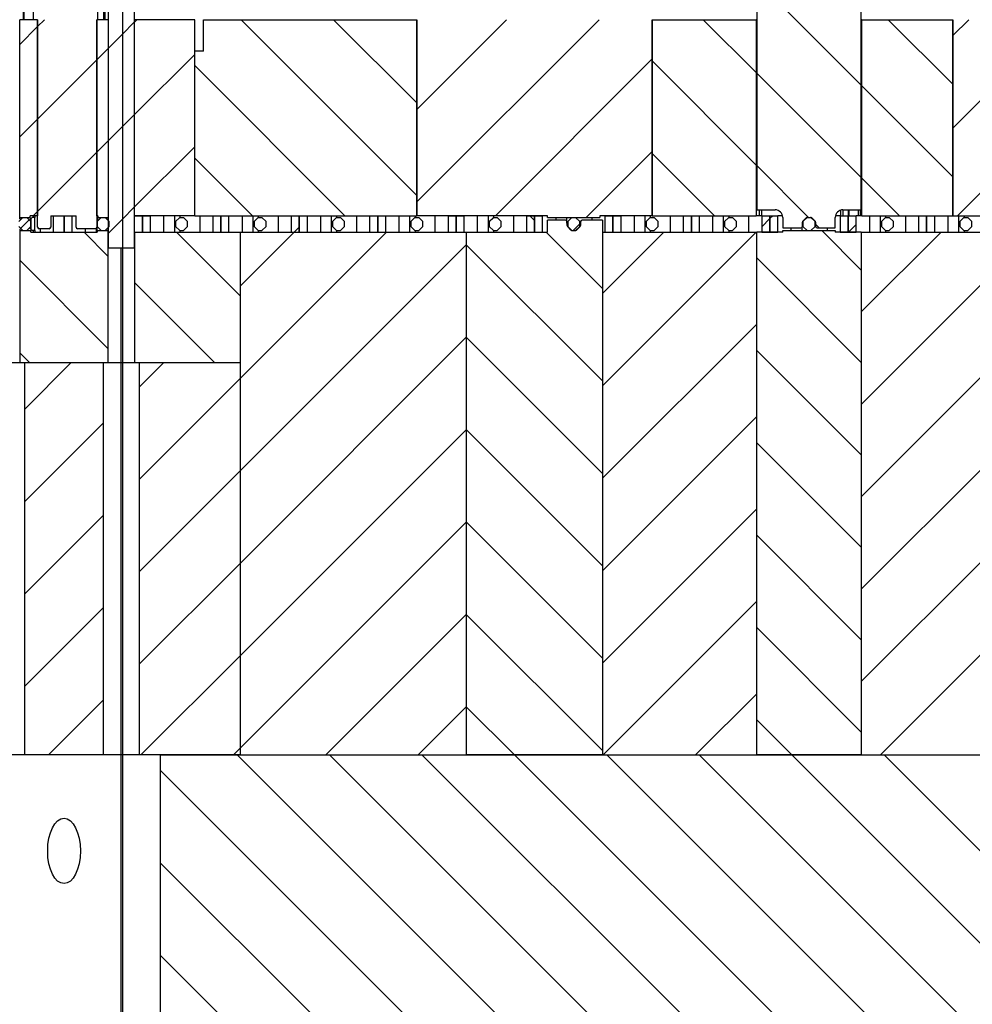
# Model space of a CAD drawing. Header units: inches. Extents: x 1880 to 2363, y -453 to -54.
# Tile 60 of 256: x 1903.49 to 1905.32, y -437.96 to -436.07. Entities that reach past the tile are written whole.
import ezdxf

# ---------------------------------------------------------------- set-up
doc = ezdxf.new("R2010")
doc.units = ezdxf.units.IN
doc.header["$LTSCALE"] = 0.5
doc.header["$MEASUREMENT"] = 0
doc.layers.add('SID-M-F', color=202, linetype='Continuous')
doc.layers.add('SID-M-S', color=105, linetype='Continuous')
pattern_1 = [(135, (1946.33168, -469.47186), (-0.08838835, -0.08838835), [])]
pattern_2 = [(45, (1946.33168, -469.47186), (-0.08838835, 0.08838835), [])]

msp = doc.modelspace()

# ---------------------------------------------------------------- hatches: boundary and pattern name
at = {"layer": 'SID-M-F'}
h = msp.add_hatch(dxfattribs=at)
h.set_pattern_fill('ANSI31', color=256, angle=90, style=0)
h.set_pattern_definition(pattern_1)
edge = h.paths.add_edge_path(flags=0)
edge.add_arc((1903.52628, -436.46237), 0.015, 128.42109, 135)
edge.add_line((1903.51567, -436.45177), (1903.51417, -436.45327))
edge.add_line((1903.51417, -436.45327), (1903.51417, -436.47297))
edge.add_line((1903.51417, -436.47297), (1903.51682, -436.47562))
edge.add_line((1903.51682, -436.47562), (1903.52217, -436.47562))
edge.add_line((1903.52217, -436.47562), (1903.52217, -436.45062))
edge.add_line((1903.52217, -436.45062), (1903.51696, -436.45062))
h = msp.add_hatch(dxfattribs=at)
h.set_pattern_fill('ANSI31', color=256, angle=90, style=0)
h.set_pattern_definition(pattern_1)
h.paths.add_polyline_path([(1903.57767, -436.47887), (1903.57767, -436.44737), (1903.55717, -436.44737), (1903.55717, -436.47887)], flags=0)
h = msp.add_hatch(dxfattribs=at)
h.set_pattern_fill('ANSI31', color=256, style=0)
h.set_pattern_definition(pattern_2)
h.paths.add_polyline_path([(1903.57767, -436.44737), (1903.57767, -436.47887), (1903.59317, -436.47887), (1903.59317, -436.44737)], flags=0)
h = msp.add_hatch(dxfattribs=at)
h.set_pattern_fill('ANSI31', color=256, style=0)
h.set_pattern_definition(pattern_2)
h.paths.add_polyline_path([(1903.64902, -436.47562), (1903.65631, -436.47562), (1903.66417, -436.46777), (1903.66417, -436.45848), (1903.65631, -436.45062), (1903.64902, -436.45062), (1903.64117, -436.45848), (1903.64117, -436.46777)], flags=0)
h = msp.add_hatch(dxfattribs=at)
h.set_pattern_fill('ANSI31', color=256, style=0)
h.set_pattern_definition(pattern_2)
h.paths.add_polyline_path([(1903.72767, -436.47887), (1903.72767, -436.44737), (1903.71217, -436.44737), (1903.71217, -436.47887)], flags=0)
h = msp.add_hatch(dxfattribs=at)
h.set_pattern_fill('ANSI31', color=256, angle=90, style=0)
h.set_pattern_definition(pattern_1)
h.paths.add_polyline_path([(1903.72767, -436.44737), (1903.72767, -436.47887), (1903.74317, -436.47887), (1903.74317, -436.44737)], flags=0)
h = msp.add_hatch(dxfattribs=at)
h.set_pattern_fill('ANSI31', color=256, style=0)
h.set_pattern_definition(pattern_2)
h.paths.add_polyline_path([(1903.79902, -436.47562), (1903.80631, -436.47562), (1903.81417, -436.46777), (1903.81417, -436.45848), (1903.80631, -436.45062), (1903.79902, -436.45062), (1903.79117, -436.45848), (1903.79117, -436.46777)], flags=0)
h = msp.add_hatch(dxfattribs=at)
h.set_pattern_fill('ANSI31', color=256, angle=90, style=0)
h.set_pattern_definition(pattern_1)
h.paths.add_polyline_path([(1903.87767, -436.47887), (1903.87767, -436.44737), (1903.86217, -436.44737), (1903.86217, -436.47887)], flags=0)
h = msp.add_hatch(dxfattribs=at)
h.set_pattern_fill('ANSI31', color=256, style=0)
h.set_pattern_definition(pattern_2)
h.paths.add_polyline_path([(1903.87767, -436.44737), (1903.87767, -436.47887), (1903.89317, -436.47887), (1903.89317, -436.44737)], flags=0)
h = msp.add_hatch(dxfattribs=at)
h.set_pattern_fill('ANSI31', color=256, style=0)
h.set_pattern_definition(pattern_2)
h.paths.add_polyline_path([(1903.94902, -436.47562), (1903.95631, -436.47562), (1903.96417, -436.46777), (1903.96417, -436.45848), (1903.95631, -436.45062), (1903.94902, -436.45062), (1903.94117, -436.45848), (1903.94117, -436.46777)], flags=0)
h = msp.add_hatch(dxfattribs=at)
h.set_pattern_fill('ANSI31', color=256, angle=90, style=0)
h.set_pattern_definition(pattern_1)
h.paths.add_polyline_path([(1904.02767, -436.44737), (1904.02767, -436.47887), (1904.04317, -436.47887), (1904.04317, -436.44737)], flags=0)
h = msp.add_hatch(dxfattribs=at)
h.set_pattern_fill('ANSI31', color=256, style=0)
h.set_pattern_definition(pattern_2)
h.paths.add_polyline_path([(1904.09902, -436.47562), (1904.10631, -436.47562), (1904.11417, -436.46777), (1904.11417, -436.45848), (1904.10631, -436.45062), (1904.09902, -436.45062), (1904.09117, -436.45848), (1904.09117, -436.46777)], flags=0)
h = msp.add_hatch(dxfattribs=at)
h.set_pattern_fill('ANSI31', color=256, angle=90, style=0)
h.set_pattern_definition(pattern_1)
h.paths.add_polyline_path([(1904.17767, -436.47887), (1904.17767, -436.44737), (1904.16217, -436.44737), (1904.16217, -436.47887)], flags=0)
h = msp.add_hatch(dxfattribs=at)
h.set_pattern_fill('ANSI31', color=256, style=0)
h.set_pattern_definition(pattern_2)
h.paths.add_polyline_path([(1904.17767, -436.44737), (1904.17767, -436.47887), (1904.19317, -436.47887), (1904.19317, -436.44737)], flags=0)
h = msp.add_hatch(dxfattribs=at)
h.set_pattern_fill('ANSI31', color=256, style=0)
h.set_pattern_definition(pattern_2)
h.paths.add_polyline_path([(1904.24902, -436.47562), (1904.25631, -436.47562), (1904.26417, -436.46777), (1904.26417, -436.45848), (1904.25631, -436.45062), (1904.24902, -436.45062), (1904.24117, -436.45848), (1904.24117, -436.46777)], flags=0)
h = msp.add_hatch(dxfattribs=at)
h.set_pattern_fill('ANSI31', color=256, style=0)
h.set_pattern_definition(pattern_2)
h.paths.add_polyline_path([(1904.32767, -436.47887), (1904.32767, -436.44737), (1904.31217, -436.44737), (1904.31217, -436.47887)], flags=0)
h = msp.add_hatch(dxfattribs=at)
h.set_pattern_fill('ANSI31', color=256, angle=90, style=0)
h.set_pattern_definition(pattern_1)
h.paths.add_polyline_path([(1904.32767, -436.44737), (1904.32767, -436.47887), (1904.34317, -436.47887), (1904.34317, -436.44737)], flags=0)
h = msp.add_hatch(dxfattribs=at)
h.set_pattern_fill('ANSI31', color=256, style=0)
h.set_pattern_definition(pattern_2)
h.paths.add_polyline_path([(1904.47767, -436.44737), (1904.47767, -436.47887), (1904.49317, -436.47887), (1904.49317, -436.44737)], flags=0)
h = msp.add_hatch(dxfattribs=at)
h.set_pattern_fill('ANSI31', color=256, style=0)
h.set_pattern_definition(pattern_2)
h.paths.add_polyline_path([(1904.62767, -436.47887), (1904.62767, -436.44737), (1904.61217, -436.44737), (1904.61217, -436.47887)], flags=0)
h = msp.add_hatch(dxfattribs=at)
h.set_pattern_fill('ANSI31', color=256, angle=90, style=0)
h.set_pattern_definition(pattern_1)
h.paths.add_polyline_path([(1904.62767, -436.44737), (1904.62767, -436.47887), (1904.64317, -436.47887), (1904.64317, -436.44737)], flags=0)
h = msp.add_hatch(dxfattribs=at)
h.set_pattern_fill('ANSI31', color=256, style=0)
h.set_pattern_definition(pattern_2)
h.paths.add_polyline_path([(1904.69902, -436.47562), (1904.70631, -436.47562), (1904.71417, -436.46777), (1904.71417, -436.45848), (1904.70631, -436.45062), (1904.69902, -436.45062), (1904.69117, -436.45848), (1904.69117, -436.46777)], flags=0)
h = msp.add_hatch(dxfattribs=at)
h.set_pattern_fill('ANSI31', color=256, angle=90, style=0)
h.set_pattern_definition(pattern_1)
h.paths.add_polyline_path([(1904.77767, -436.47887), (1904.77767, -436.44737), (1904.76217, -436.44737), (1904.76217, -436.47887)], flags=0)
h = msp.add_hatch(dxfattribs=at)
h.set_pattern_fill('ANSI31', color=256, style=0)
h.set_pattern_definition(pattern_2)
h.paths.add_polyline_path([(1904.77767, -436.44737), (1904.77767, -436.47887), (1904.79317, -436.47887), (1904.79317, -436.44737)], flags=0)
h = msp.add_hatch(dxfattribs=at)
h.set_pattern_fill('ANSI31', color=256, style=0)
h.set_pattern_definition(pattern_2)
h.paths.add_polyline_path([(1904.84902, -436.47562), (1904.85631, -436.47562), (1904.86417, -436.46777), (1904.86417, -436.45848), (1904.85631, -436.45062), (1904.84902, -436.45062), (1904.84117, -436.45848), (1904.84117, -436.46777)], flags=0)
h = msp.add_hatch(dxfattribs=at)
h.set_pattern_fill('ANSI31', color=256, style=0)
h.set_pattern_definition(pattern_2)
h.paths.add_polyline_path([(1904.99902, -436.47562), (1905.00631, -436.47562), (1905.01417, -436.46777), (1905.01417, -436.45848), (1905.00631, -436.45062), (1904.99902, -436.45062), (1904.99117, -436.45848), (1904.99117, -436.46777)], flags=0)
h = msp.add_hatch(dxfattribs=at)
h.set_pattern_fill('ANSI31', color=256, style=0)
h.set_pattern_definition(pattern_2)
h.paths.add_polyline_path([(1905.07767, -436.47887), (1905.07767, -436.44737), (1905.06217, -436.44737), (1905.06217, -436.47887)], flags=0)
h = msp.add_hatch(dxfattribs=at)
h.set_pattern_fill('ANSI31', color=256, style=0)
h.set_pattern_definition(pattern_2)
h.paths.add_polyline_path([(1905.14902, -436.47562), (1905.15631, -436.47562), (1905.16417, -436.46777), (1905.16417, -436.45848), (1905.15631, -436.45062), (1905.14902, -436.45062), (1905.14117, -436.45848), (1905.14117, -436.46777)], flags=0)
h = msp.add_hatch(dxfattribs=at)
h.set_pattern_fill('ANSI31', color=256, style=0)
h.set_pattern_definition(pattern_2)
h.paths.add_polyline_path([(1905.22767, -436.47887), (1905.22767, -436.44737), (1905.21217, -436.44737), (1905.21217, -436.47887)], flags=0)
h = msp.add_hatch(dxfattribs=at)
h.set_pattern_fill('ANSI31', color=256, angle=90, style=0)
h.set_pattern_definition(pattern_1)
h.paths.add_polyline_path([(1905.22767, -436.44737), (1905.22767, -436.47887), (1905.24317, -436.47887), (1905.24317, -436.44737)], flags=0)
h = msp.add_hatch(dxfattribs=at)
h.set_pattern_fill('ANSI31', color=256, style=0)
h.set_pattern_definition(pattern_2)
h.paths.add_polyline_path([(1905.29902, -436.47562), (1905.30631, -436.47562), (1905.31417, -436.46777), (1905.31417, -436.45848), (1905.30631, -436.45062), (1905.29902, -436.45062), (1905.29117, -436.45848), (1905.29117, -436.46777)], flags=0)

# ---------------------------------------------------------------- linework, layer by layer
at = {"layer": 'SID-M-F', "linetype": 'Continuous'}
for p, q in [((1905.10267, -436.19779), (1904.90267, -435.99779)), ((1903.52717, -436.08562), (1903.54041, -436.07237)), ((1903.68939, -436.10017), (1903.71217, -436.0774)), ((1903.71267, -436.0769), (1903.71719, -436.07237)), ((1904.25267, -436.40845), (1903.91659, -436.07237)), ((1904.25267, -436.23168), (1904.09337, -436.07237)), ((1904.25267, -436.244), (1904.42429, -436.07237)), ((1904.25267, -436.42078), (1904.60107, -436.07237)), ((1904.90167, -436.17357), (1904.80047, -436.07237)), ((1905.27767, -436.19602), (1905.15403, -436.07237)), ((1905.27767, -436.10289), (1905.30818, -436.07237)), ((1905.27767, -436.27966), (1905.48495, -436.07237)), ((1903.49317, -436.11962), (1903.52717, -436.08562)), ((1903.66267, -436.1269), (1903.68939, -436.10017)), ((1905.28673, -436.44737), (1905.62767, -436.10644)), ((1903.64067, -436.1489), (1903.66217, -436.1274)), ((1903.52717, -436.2624), (1903.64067, -436.1489)), ((1903.71267, -436.25367), (1903.82767, -436.13867)), ((1904.40285, -436.44737), (1904.70267, -436.14756)), ((1904.90167, -436.35035), (1904.70267, -436.15135)), ((1904.11481, -436.44737), (1903.82767, -436.16023)), ((1905.10267, -436.37457), (1904.90267, -436.17457)), ((1905.27767, -436.37279), (1905.10367, -436.19879)), ((1903.49317, -436.2964), (1903.52717, -436.2624)), ((1903.68939, -436.27695), (1903.71217, -436.25417)), ((1903.66267, -436.30367), (1903.68939, -436.27695)), ((1903.64067, -436.32567), (1903.66217, -436.30417)), ((1903.52717, -436.43917), (1903.64067, -436.32567)), ((1903.71267, -436.43045), (1903.82767, -436.31545)), ((1904.57642, -436.45057), (1904.70267, -436.32433)), ((1903.93804, -436.44737), (1903.82767, -436.33701)), ((1904.82192, -436.44737), (1904.70267, -436.32812)), ((1905.00194, -436.45062), (1904.90267, -436.35135)), ((1905.17547, -436.44737), (1905.10367, -436.37557)), ((1903.51896, -436.44737), (1903.52717, -436.43917)), ((1903.68939, -436.45373), (1903.71217, -436.43095)), ((1903.49487, -436.47147), (1903.51101, -436.45532)), ((1903.66267, -436.48045), (1903.68939, -436.45373)), ((1904.39117, -436.45906), (1904.3996, -436.45062)), ((1904.47767, -436.45668), (1904.46837, -436.44737)), ((1904.91217, -436.46839), (1904.92767, -436.45289)), ((1904.92767, -436.45289), (1904.93318, -436.44737)), ((1904.0178, -436.47887), (1904.02767, -436.469)), ((1904.55138, -436.47562), (1904.56417, -436.46283)), ((1905.02194, -436.47062), (1905.01511, -436.46379)), ((1905.10267, -436.55135), (1905.02694, -436.47562)), ((1905.07846, -436.47887), (1905.09317, -436.46416)), ((1903.66167, -436.52456), (1903.61598, -436.47887)), ((1903.91517, -436.60128), (1903.79275, -436.47887)), ((1903.91517, -436.5815), (1904.0178, -436.47887)), ((1903.91517, -436.75828), (1904.19457, -436.47887)), ((1904.60767, -436.58668), (1904.49986, -436.47887)), ((1904.60767, -436.59611), (1904.7249, -436.47887)), ((1904.60767, -436.77289), (1904.90168, -436.47887)), ((1905.10267, -436.63144), (1905.25523, -436.47887)), ((1903.91517, -436.93506), (1904.34767, -436.50256)), ((1904.60767, -436.76345), (1904.34767, -436.50345)), ((1903.66167, -436.70134), (1903.49367, -436.53334)), ((1905.10267, -436.72812), (1904.90267, -436.52812)), ((1905.10267, -436.80822), (1905.34017, -436.57072)), ((1903.86598, -436.72887), (1903.71317, -436.57606)), ((1904.60767, -436.94966), (1904.90267, -436.65466)), ((1903.91517, -437.11183), (1904.34767, -436.67933)), ((1904.60767, -436.94023), (1904.34767, -436.68023)), ((1903.51242, -436.72887), (1903.49367, -436.71011)), ((1905.10267, -436.9049), (1904.90267, -436.7049)), ((1903.50267, -436.81723), (1903.59102, -436.72887)), ((1903.72217, -436.7745), (1903.7678, -436.72887)), ((1903.72217, -436.95128), (1903.91517, -436.75828)), ((1905.10267, -436.98499), (1905.34017, -436.74749)), ((1904.60767, -437.12644), (1904.90267, -436.83144)), ((1903.50267, -436.994), (1903.65267, -436.844)), ((1903.91517, -437.28861), (1904.34767, -436.85611)), ((1904.60767, -437.11701), (1904.34767, -436.85701)), ((1905.10267, -437.08168), (1904.90267, -436.88168)), ((1905.10267, -437.16177), (1905.34017, -436.92427)), ((1903.72217, -437.12806), (1903.91517, -436.93506)), ((1903.50267, -437.17078), (1903.65267, -437.02078)), ((1904.60767, -437.30322), (1904.90267, -437.00822)), ((1903.91517, -437.46539), (1904.34767, -437.03289)), ((1904.60767, -437.29378), (1904.34767, -437.03378)), ((1905.10267, -437.25845), (1904.90267, -437.05845)), ((1903.72217, -437.30483), (1903.91517, -437.11183)), ((1905.10267, -437.33855), (1905.34017, -437.10105)), ((1904.60879, -437.47887), (1904.90267, -437.18499)), ((1903.50267, -437.34756), (1903.65267, -437.19756)), ((1904.07846, -437.47887), (1904.34767, -437.20966)), ((1904.60767, -437.47056), (1904.34767, -437.21056)), ((1905.10267, -437.43523), (1904.90267, -437.23523)), ((1905.13912, -437.47887), (1905.34017, -437.27782)), ((1903.7249, -437.47887), (1903.91517, -437.28861)), ((1904.78556, -437.47887), (1904.90267, -437.36177)), ((1903.54813, -437.47887), (1903.65267, -437.37433)), ((1904.25523, -437.47887), (1904.34767, -437.38644)), ((1904.4392, -437.47887), (1904.34767, -437.38734)), ((1904.96953, -437.47887), (1904.90267, -437.41201)), ((1903.90168, -437.47887), (1903.91517, -437.46539)), ((1904.40887, -437.97887), (1903.90887, -437.47887)), ((1904.58565, -437.97887), (1904.08565, -437.47887)), ((1904.76242, -437.97887), (1904.26242, -437.47887)), ((1904.9392, -437.97887), (1904.4392, -437.47887)), ((1905.11598, -437.97887), (1904.61598, -437.47887)), ((1905.29275, -437.97887), (1904.79275, -437.47887)), ((1905.46953, -437.97887), (1904.96953, -437.47887)), ((1905.64631, -437.97887), (1905.14631, -437.47887)), ((1904.23209, -437.97887), (1903.76217, -437.50894)), ((1904.05532, -437.97887), (1903.76217, -437.68572)), ((1903.87854, -437.97887), (1903.76217, -437.8625))]:
    msp.add_line(p, q, dxfattribs=at)
at = {"layer": 'SID-M-S'}
for p, q in [((1903.66267, -436.50887), (1903.66267, -434.44387)), ((1903.68939, -434.44387), (1903.68939, -436.50887)), ((1903.49974, -435.44387), (1903.49974, -436.07237)), ((1903.50077, -435.44387), (1903.50077, -436.07237)), ((1903.51867, -435.44387), (1903.51867, -436.07237)), ((1903.64165, -435.44387), (1903.64165, -436.07237)), ((1903.65303, -435.44387), (1903.65303, -436.07237)), ((1903.6556, -435.44387), (1903.6556, -436.07237)), ((1904.90267, -435.48387), (1904.90267, -436.43612)), ((1905.10267, -436.43612), (1905.10267, -435.48387)), ((1903.71217, -435.94387), (1903.71217, -436.50887)), ((1903.52717, -436.07237), (1903.49317, -436.07237)), ((1903.49317, -436.45112), (1903.49317, -436.07237)), ((1903.52717, -436.07237), (1903.52717, -436.44737)), ((1903.52717, -436.46937), (1903.52717, -436.07237)), ((1903.64067, -436.44737), (1903.64067, -436.07237)), ((1903.66217, -436.07237), (1903.64067, -436.07237)), ((1903.64067, -436.07237), (1903.64067, -436.46937)), ((1903.66217, -436.07237), (1903.66217, -436.45112)), ((1903.71267, -436.07237), (1903.71217, -436.07237)), ((1903.71267, -436.44737), (1903.71267, -436.07237)), ((1903.82767, -436.07237), (1903.71267, -436.07237)), ((1903.82767, -436.44737), (1903.82767, -436.07237)), ((1903.84424, -436.07237), (1904.25267, -436.07237)), ((1903.84424, -436.13237), (1903.84424, -436.07237)), ((1904.25267, -436.44737), (1904.25267, -436.07237)), ((1904.25267, -436.07237), (1904.25267, -436.44737)), ((1904.70267, -436.07237), (1904.70267, -436.44737)), ((1904.70267, -436.07237), (1904.90167, -436.07237)), ((1904.70267, -436.44737), (1904.70267, -436.07237)), ((1904.90167, -436.07237), (1904.90167, -436.44737)), ((1904.90267, -436.07237), (1904.90167, -436.07237)), ((1905.10367, -436.07237), (1905.10267, -436.07237)), ((1905.10367, -436.07237), (1905.27767, -436.07237)), ((1905.10367, -436.44737), (1905.10367, -436.07237)), ((1905.27767, -436.44737), (1905.27767, -436.07237)), ((1905.27767, -436.07237), (1905.27767, -436.44737)), ((1903.82767, -436.44737), (1903.82767, -436.13237)), ((1903.84424, -436.13237), (1903.82767, -436.13237)), ((1904.90267, -436.43612), (1904.93767, -436.43612)), ((1904.9082, -436.44737), (1904.9082, -436.43612)), ((1904.91262, -436.44737), (1904.91262, -436.43612)), ((1905.06374, -436.44737), (1905.06374, -436.43664)), ((1905.06767, -436.43612), (1905.10267, -436.43612)), ((1905.06784, -436.44737), (1905.06784, -436.43612)), ((1905.07793, -436.44737), (1905.07793, -436.43612)), ((1905.07968, -436.44737), (1905.07968, -436.43612)), ((1905.09706, -436.44737), (1905.09706, -436.43612)), ((1905.1011, -436.44737), (1905.1011, -436.43612)), ((1903.49902, -436.45062), (1903.49117, -436.45848)), ((1903.51267, -436.45112), (1903.49317, -436.45112)), ((1903.49317, -436.45309), (1903.49317, -436.45112)), ((1903.49486, -436.45478), (1903.49317, -436.45309)), ((1903.49902, -436.45062), (1903.50631, -436.45062)), ((1903.51417, -436.45848), (1903.50631, -436.45062)), ((1903.51106, -436.45537), (1903.51206, -436.45537)), ((1903.51206, -436.45537), (1903.51417, -436.45327)), ((1903.52717, -436.44737), (1903.51267, -436.44737)), ((1903.51267, -436.45112), (1903.51267, -436.44737)), ((1903.51267, -436.45112), (1903.51267, -436.45477)), ((1903.51417, -436.45327), (1903.51567, -436.45177)), ((1903.51417, -436.45327), (1903.51417, -436.47297)), ((1903.52217, -436.45062), (1903.51696, -436.45062)), ((1903.51867, -436.44737), (1903.51867, -436.45062)), ((1903.52167, -436.44737), (1903.52167, -436.45062)), ((1903.52217, -436.47562), (1903.52217, -436.45062)), ((1903.55217, -436.44737), (1903.60067, -436.44737)), ((1903.55217, -436.44737), (1903.55217, -436.46937)), ((1903.55717, -436.44737), (1903.55717, -436.47887)), ((1903.55717, -436.44737), (1903.57767, -436.44737)), ((1903.57767, -436.44737), (1903.59317, -436.44737)), ((1903.57767, -436.47887), (1903.57767, -436.44737)), ((1903.57767, -436.44737), (1903.57767, -436.47887)), ((1903.59317, -436.47887), (1903.59317, -436.44737)), ((1903.60067, -436.46937), (1903.60067, -436.44737)), ((1903.64267, -436.44737), (1903.64067, -436.44737)), ((1903.64902, -436.45062), (1903.64117, -436.45848)), ((1903.64165, -436.44737), (1903.64165, -436.458)), ((1903.64267, -436.44737), (1903.64267, -436.45112)), ((1903.66217, -436.45112), (1903.64267, -436.45112)), ((1903.64267, -436.45698), (1903.64267, -436.45112)), ((1903.64902, -436.45062), (1903.65631, -436.45062)), ((1903.66417, -436.45848), (1903.65631, -436.45062)), ((1903.66217, -436.45309), (1903.66047, -436.45478)), ((1903.66217, -436.45112), (1903.66217, -436.45309)), ((1903.71217, -436.44737), (1903.71217, -436.47887)), ((1903.71217, -436.44737), (1903.72767, -436.44737)), ((1903.82767, -436.44737), (1903.71267, -436.44737)), ((1903.72767, -436.44737), (1903.74317, -436.44737)), ((1903.72767, -436.47887), (1903.72767, -436.44737)), ((1903.72767, -436.44737), (1903.72767, -436.47887)), ((1903.74317, -436.47887), (1903.74317, -436.44737)), ((1903.76817, -436.44737), (1903.76817, -436.47887)), ((1903.78937, -436.47887), (1903.78937, -436.44737)), ((1903.79902, -436.45062), (1903.79117, -436.45848)), ((1903.79902, -436.45062), (1903.80631, -436.45062)), ((1903.79917, -436.44737), (1903.79917, -436.45062)), ((1903.81417, -436.45848), (1903.80631, -436.45062)), ((1903.82767, -436.44737), (1904.25267, -436.44737)), ((1903.83717, -436.44737), (1903.83717, -436.47887)), ((1903.86217, -436.44737), (1903.86217, -436.47887)), ((1903.86217, -436.44737), (1903.87767, -436.44737)), ((1903.87767, -436.44737), (1903.89317, -436.44737)), ((1903.87767, -436.47887), (1903.87767, -436.44737)), ((1903.87767, -436.44737), (1903.87767, -436.47887)), ((1903.89317, -436.47887), (1903.89317, -436.44737)), ((1903.91817, -436.44737), (1903.91817, -436.47887)), ((1903.93937, -436.47887), (1903.93937, -436.44737)), ((1903.94902, -436.45062), (1903.94117, -436.45848)), ((1903.94902, -436.45062), (1903.95631, -436.45062)), ((1903.94917, -436.44737), (1903.94917, -436.45062)), ((1903.96417, -436.45848), (1903.95631, -436.45062)), ((1903.98717, -436.44737), (1903.98717, -436.47887)), ((1904.01217, -436.44737), (1904.01217, -436.47887)), ((1904.01217, -436.44737), (1904.02767, -436.44737)), ((1904.02767, -436.44737), (1904.04317, -436.44737)), ((1904.02767, -436.47887), (1904.02767, -436.44737)), ((1904.02767, -436.44737), (1904.02767, -436.47887)), ((1904.04317, -436.47887), (1904.04317, -436.44737)), ((1904.06817, -436.44737), (1904.06817, -436.47887)), ((1904.08937, -436.47887), (1904.08937, -436.44737)), ((1904.09902, -436.45062), (1904.09117, -436.45848)), ((1904.09902, -436.45062), (1904.10631, -436.45062)), ((1904.09917, -436.44737), (1904.09917, -436.45062)), ((1904.11417, -436.45848), (1904.10631, -436.45062)), ((1904.13717, -436.44737), (1904.13717, -436.47887)), ((1904.16217, -436.44737), (1904.16217, -436.47887)), ((1904.16217, -436.44737), (1904.17767, -436.44737)), ((1904.17767, -436.44737), (1904.19317, -436.44737)), ((1904.17767, -436.47887), (1904.17767, -436.44737)), ((1904.17767, -436.44737), (1904.17767, -436.47887)), ((1904.19317, -436.47887), (1904.19317, -436.44737)), ((1904.21817, -436.44737), (1904.21817, -436.47887)), ((1904.23937, -436.47887), (1904.23937, -436.44737)), ((1904.24902, -436.45062), (1904.24117, -436.45848)), ((1904.24902, -436.45062), (1904.25631, -436.45062)), ((1904.24917, -436.44737), (1904.24917, -436.45062)), ((1904.50267, -436.44737), (1904.25267, -436.44737)), ((1904.26417, -436.45848), (1904.25631, -436.45062)), ((1904.28717, -436.44737), (1904.28717, -436.47887)), ((1904.31217, -436.44737), (1904.31217, -436.47887)), ((1904.31217, -436.44737), (1904.32767, -436.44737)), ((1904.32767, -436.44737), (1904.34317, -436.44737)), ((1904.32767, -436.47887), (1904.32767, -436.44737)), ((1904.32767, -436.44737), (1904.32767, -436.47887)), ((1904.34317, -436.47887), (1904.34317, -436.44737)), ((1904.36817, -436.44737), (1904.36817, -436.47887)), ((1904.38937, -436.47887), (1904.38937, -436.44737)), ((1904.39902, -436.45062), (1904.39117, -436.45848)), ((1904.39902, -436.45062), (1904.40631, -436.45062)), ((1904.39917, -436.44737), (1904.39917, -436.45062)), ((1904.41417, -436.45848), (1904.40631, -436.45062)), ((1904.43717, -436.44737), (1904.43717, -436.47887)), ((1904.46217, -436.44737), (1904.46217, -436.47887)), ((1904.46217, -436.44737), (1904.47767, -436.44737)), ((1904.47767, -436.44737), (1904.49317, -436.44737)), ((1904.47767, -436.47887), (1904.47767, -436.44737)), ((1904.47767, -436.44737), (1904.47767, -436.47887)), ((1904.49317, -436.47887), (1904.49317, -436.44737)), ((1904.50267, -436.45057), (1904.50267, -436.44737)), ((1904.50267, -436.45057), (1904.60267, -436.45057)), ((1904.50267, -436.47887), (1904.50267, -436.45562)), ((1904.53666, -436.45562), (1904.50267, -436.45562)), ((1904.51817, -436.45057), (1904.51817, -436.45562)), ((1904.53937, -436.45732), (1904.53937, -436.45057)), ((1904.54902, -436.45062), (1904.54117, -436.45848)), ((1904.54902, -436.45062), (1904.55631, -436.45062)), ((1904.54917, -436.45057), (1904.54917, -436.45062)), ((1904.56417, -436.45848), (1904.55631, -436.45062)), ((1904.60767, -436.45562), (1904.56867, -436.45562)), ((1904.58717, -436.45057), (1904.58717, -436.45562)), ((1904.70267, -436.44737), (1904.60267, -436.44737)), ((1904.60267, -436.44737), (1904.60267, -436.45057)), ((1904.60767, -436.45562), (1904.60767, -437.47887)), ((1904.61217, -436.44737), (1904.61217, -436.47887)), ((1904.61217, -436.44737), (1904.62767, -436.44737)), ((1904.62767, -436.44737), (1904.64317, -436.44737)), ((1904.62767, -436.47887), (1904.62767, -436.44737)), ((1904.62767, -436.44737), (1904.62767, -436.47887)), ((1904.64317, -436.47887), (1904.64317, -436.44737)), ((1904.66817, -436.44737), (1904.66817, -436.47887)), ((1904.68937, -436.47887), (1904.68937, -436.44737)), ((1904.69902, -436.45062), (1904.69117, -436.45848)), ((1904.69902, -436.45062), (1904.70631, -436.45062)), ((1904.69917, -436.44737), (1904.69917, -436.45062)), ((1904.70267, -436.44737), (1904.90167, -436.44737)), ((1904.71417, -436.45848), (1904.70631, -436.45062)), ((1904.73717, -436.44737), (1904.73717, -436.47887)), ((1904.76217, -436.44737), (1904.76217, -436.47887)), ((1904.76217, -436.44737), (1904.77767, -436.44737)), ((1904.77767, -436.44737), (1904.79317, -436.44737)), ((1904.77767, -436.47887), (1904.77767, -436.44737)), ((1904.77767, -436.44737), (1904.77767, -436.47887)), ((1904.79317, -436.47887), (1904.79317, -436.44737)), ((1904.81817, -436.44737), (1904.81817, -436.47887)), ((1904.83937, -436.47887), (1904.83937, -436.44737)), ((1904.84902, -436.45062), (1904.84117, -436.45848)), ((1904.84902, -436.45062), (1904.85631, -436.45062)), ((1904.84917, -436.44737), (1904.84917, -436.45062)), ((1904.86417, -436.45848), (1904.85631, -436.45062)), ((1904.88717, -436.44737), (1904.88717, -436.47887)), ((1904.9082, -436.44737), (1904.90167, -436.44737)), ((1904.91217, -436.44737), (1904.9082, -436.44737)), ((1904.91217, -436.44737), (1904.91217, -436.47887)), ((1904.91217, -436.44737), (1904.92767, -436.44737)), ((1904.92767, -436.44737), (1904.94317, -436.44737)), ((1904.92767, -436.47887), (1904.92767, -436.44737)), ((1904.92767, -436.44737), (1904.92767, -436.47887)), ((1904.94317, -436.47887), (1904.94317, -436.44737)), ((1904.95219, -436.44737), (1904.94317, -436.44737)), ((1904.95266, -436.45062), (1904.95266, -436.47062)), ((1904.99902, -436.45062), (1904.99117, -436.45848)), ((1904.99117, -436.45777), (1904.99743, -436.4515)), ((1904.99902, -436.45062), (1905.00631, -436.45062)), ((1904.99956, -436.45062), (1905.00578, -436.45062)), ((1905.01417, -436.45848), (1905.00631, -436.45062)), ((1905.0079, -436.4515), (1905.01416, -436.45777)), ((1905.05267, -436.47062), (1905.05267, -436.45062)), ((1905.06217, -436.44737), (1905.05314, -436.44737)), ((1905.06217, -436.44737), (1905.06217, -436.47887)), ((1905.06217, -436.44737), (1905.07767, -436.44737)), ((1905.07767, -436.44737), (1905.09317, -436.44737)), ((1905.07767, -436.47887), (1905.07767, -436.44737)), ((1905.07767, -436.44737), (1905.07767, -436.47887)), ((1905.09317, -436.47887), (1905.09317, -436.44737)), ((1905.09706, -436.44737), (1905.09317, -436.44737)), ((1905.1011, -436.44737), (1905.09706, -436.44737)), ((1905.10367, -436.44737), (1905.1011, -436.44737)), ((1905.10367, -436.44737), (1905.27767, -436.44737)), ((1905.11817, -436.44737), (1905.11817, -436.47887)), ((1905.13937, -436.47887), (1905.13937, -436.44737)), ((1905.14902, -436.45062), (1905.14117, -436.45848)), ((1905.14902, -436.45062), (1905.15631, -436.45062)), ((1905.14917, -436.44737), (1905.14917, -436.45062)), ((1905.16417, -436.45848), (1905.15631, -436.45062)), ((1905.18717, -436.44737), (1905.18717, -436.47887)), ((1905.21217, -436.44737), (1905.21217, -436.47887)), ((1905.21217, -436.44737), (1905.22767, -436.44737)), ((1905.22767, -436.44737), (1905.24317, -436.44737)), ((1905.22767, -436.47887), (1905.22767, -436.44737)), ((1905.22767, -436.44737), (1905.22767, -436.47887)), ((1905.24317, -436.47887), (1905.24317, -436.44737)), ((1905.26817, -436.44737), (1905.26817, -436.47887)), ((1905.27767, -436.44737), (1905.39767, -436.44737)), ((1905.28937, -436.47887), (1905.28937, -436.44737)), ((1905.29902, -436.45062), (1905.29117, -436.45848)), ((1905.29902, -436.45062), (1905.30631, -436.45062)), ((1905.29917, -436.44737), (1905.29917, -436.45062)), ((1905.31417, -436.45848), (1905.30631, -436.45062)), ((1903.49117, -436.46777), (1903.49902, -436.47562)), ((1903.49367, -436.47319), (1903.49513, -436.47173)), ((1903.49367, -436.47562), (1903.49367, -436.47319)), ((1903.49367, -436.47562), (1903.51417, -436.47562)), ((1903.49367, -436.72887), (1903.49367, -436.47562)), ((1903.49902, -436.47562), (1903.50631, -436.47562)), ((1903.50631, -436.47562), (1903.51417, -436.46777)), ((1903.51206, -436.47087), (1903.51106, -436.47087)), ((1903.51417, -436.47297), (1903.51206, -436.47087)), ((1903.51417, -436.46777), (1903.51417, -436.45848)), ((1903.51682, -436.47562), (1903.51417, -436.47297)), ((1903.51417, -436.47297), (1903.51417, -436.47562)), ((1903.51417, -436.47887), (1903.51417, -436.47562)), ((1903.52217, -436.47562), (1903.51682, -436.47562)), ((1903.51867, -436.47562), (1903.51867, -436.47887)), ((1903.52167, -436.47562), (1903.52167, -436.47887)), ((1903.54917, -436.47237), (1903.53017, -436.47237)), ((1903.53217, -436.47237), (1903.53217, -436.47887)), ((1903.63767, -436.47237), (1903.60367, -436.47237)), ((1903.61817, -436.47237), (1903.61817, -436.47887)), ((1903.63917, -436.47197), (1903.63917, -436.47887)), ((1903.64117, -436.45848), (1903.64117, -436.46777)), ((1903.64117, -436.46777), (1903.64902, -436.47562)), ((1903.64117, -436.47562), (1903.64117, -436.46777)), ((1903.64117, -436.47562), (1903.64117, -436.47887)), ((1903.64117, -436.47562), (1903.66167, -436.47562)), ((1903.64902, -436.47562), (1903.65631, -436.47562)), ((1903.65631, -436.47562), (1903.66417, -436.46777)), ((1903.66021, -436.47173), (1903.66167, -436.47319)), ((1903.66167, -436.47319), (1903.66167, -436.47562)), ((1903.66167, -436.47562), (1903.66167, -436.72887)), ((1903.66417, -436.46777), (1903.66417, -436.45848)), ((1903.79117, -436.45848), (1903.79117, -436.46777)), ((1903.79117, -436.46777), (1903.79902, -436.47562)), ((1903.79902, -436.47562), (1903.80631, -436.47562)), ((1903.79917, -436.47562), (1903.79917, -436.47887)), ((1903.80631, -436.47562), (1903.81417, -436.46777)), ((1903.81417, -436.46777), (1903.81417, -436.45848)), ((1903.94117, -436.45848), (1903.94117, -436.46777)), ((1903.94117, -436.46777), (1903.94902, -436.47562)), ((1903.94902, -436.47562), (1903.95631, -436.47562)), ((1903.94917, -436.47562), (1903.94917, -436.47887)), ((1903.95631, -436.47562), (1903.96417, -436.46777)), ((1903.96417, -436.46777), (1903.96417, -436.45848)), ((1904.09117, -436.45848), (1904.09117, -436.46777)), ((1904.09117, -436.46777), (1904.09902, -436.47562)), ((1904.09902, -436.47562), (1904.10631, -436.47562)), ((1904.09917, -436.47562), (1904.09917, -436.47887)), ((1904.10631, -436.47562), (1904.11417, -436.46777)), ((1904.11417, -436.46777), (1904.11417, -436.45848)), ((1904.24117, -436.45848), (1904.24117, -436.46777)), ((1904.24117, -436.46777), (1904.24902, -436.47562)), ((1904.24902, -436.47562), (1904.25631, -436.47562)), ((1904.24917, -436.47562), (1904.24917, -436.47887)), ((1904.25631, -436.47562), (1904.26417, -436.46777)), ((1904.26417, -436.46777), (1904.26417, -436.45848)), ((1904.39117, -436.45848), (1904.39117, -436.46777)), ((1904.39117, -436.46777), (1904.39902, -436.47562)), ((1904.39902, -436.47562), (1904.40631, -436.47562)), ((1904.39917, -436.47562), (1904.39917, -436.47887)), ((1904.40631, -436.47562), (1904.41417, -436.46777)), ((1904.41417, -436.46777), (1904.41417, -436.45848)), ((1904.53979, -436.46591), (1904.53966, -436.45857)), ((1904.54743, -436.47474), (1904.54067, -436.46798)), ((1904.54117, -436.45848), (1904.54117, -436.46777)), ((1904.54117, -436.46777), (1904.54902, -436.47562)), ((1904.54902, -436.47562), (1904.55631, -436.47562)), ((1904.54956, -436.47562), (1904.55578, -436.47562)), ((1904.55631, -436.47562), (1904.56417, -436.46777)), ((1904.56466, -436.46798), (1904.5579, -436.47474)), ((1904.56417, -436.46777), (1904.56417, -436.45848)), ((1904.56567, -436.45857), (1904.56554, -436.46591)), ((1904.69117, -436.45848), (1904.69117, -436.46777)), ((1904.69117, -436.46777), (1904.69902, -436.47562)), ((1904.69902, -436.47562), (1904.70631, -436.47562)), ((1904.69917, -436.47562), (1904.69917, -436.47887)), ((1904.70631, -436.47562), (1904.71417, -436.46777)), ((1904.71417, -436.46777), (1904.71417, -436.45848)), ((1904.84117, -436.45848), (1904.84117, -436.46777)), ((1904.84117, -436.46777), (1904.84902, -436.47562)), ((1904.84902, -436.47562), (1904.85631, -436.47562)), ((1904.84917, -436.47562), (1904.84917, -436.47887)), ((1904.85631, -436.47562), (1904.86417, -436.46777)), ((1904.86417, -436.46777), (1904.86417, -436.45848)), ((1904.95266, -436.47062), (1904.98716, -436.47062)), ((1904.95267, -436.47887), (1904.95267, -436.47562)), ((1904.95267, -436.47562), (1905.05267, -436.47562)), ((1904.96817, -436.47062), (1904.96817, -436.47562)), ((1904.98937, -436.47562), (1904.98937, -436.46965)), ((1904.99016, -436.46768), (1904.99029, -436.45983)), ((1904.99117, -436.45848), (1904.99117, -436.46777)), ((1904.99117, -436.46777), (1904.99902, -436.47562)), ((1904.99902, -436.47562), (1905.00631, -436.47562)), ((1905.00631, -436.47562), (1905.01417, -436.46777)), ((1905.01417, -436.46777), (1905.01417, -436.45848)), ((1905.01504, -436.45983), (1905.01518, -436.46768)), ((1905.01818, -436.47062), (1905.05267, -436.47062)), ((1905.03717, -436.47062), (1905.03717, -436.47562)), ((1905.05267, -436.47562), (1905.05267, -436.47887)), ((1905.14117, -436.45848), (1905.14117, -436.46777)), ((1905.14117, -436.46777), (1905.14902, -436.47562)), ((1905.14902, -436.47562), (1905.15631, -436.47562)), ((1905.14917, -436.47562), (1905.14917, -436.47887)), ((1905.15631, -436.47562), (1905.16417, -436.46777)), ((1905.16417, -436.46777), (1905.16417, -436.45848)), ((1905.29117, -436.45848), (1905.29117, -436.46777)), ((1905.29117, -436.46777), (1905.29902, -436.47562)), ((1905.29902, -436.47562), (1905.30631, -436.47562)), ((1905.29917, -436.47562), (1905.29917, -436.47887)), ((1905.30631, -436.47562), (1905.31417, -436.46777)), ((1905.31417, -436.46777), (1905.31417, -436.45848)), ((1903.51417, -436.47887), (1903.64117, -436.47887)), ((1903.55717, -436.47887), (1903.57767, -436.47887)), ((1903.57767, -436.47887), (1903.59317, -436.47887)), ((1903.71217, -436.47887), (1903.72767, -436.47887)), ((1903.71317, -436.72887), (1903.71317, -436.47887)), ((1903.71317, -436.47887), (1903.91517, -436.47887)), ((1903.72767, -436.47887), (1903.74317, -436.47887)), ((1903.86217, -436.47887), (1903.87767, -436.47887)), ((1903.87767, -436.47887), (1903.89317, -436.47887)), ((1903.91517, -436.72887), (1903.91517, -436.47887)), ((1903.91517, -436.47887), (1904.34767, -436.47887)), ((1903.91517, -437.47887), (1903.91517, -436.47887)), ((1904.01217, -436.47887), (1904.02767, -436.47887)), ((1904.02767, -436.47887), (1904.04317, -436.47887)), ((1904.16217, -436.47887), (1904.17767, -436.47887)), ((1904.17767, -436.47887), (1904.19317, -436.47887)), ((1904.31217, -436.47887), (1904.32767, -436.47887)), ((1904.32767, -436.47887), (1904.34317, -436.47887)), ((1904.34767, -437.47887), (1904.34767, -436.47887)), ((1904.34767, -436.47887), (1904.50267, -436.47887)), ((1904.34767, -437.47887), (1904.34767, -436.47887)), ((1904.46217, -436.47887), (1904.47767, -436.47887)), ((1904.47767, -436.47887), (1904.49317, -436.47887)), ((1904.60767, -436.47887), (1904.90267, -436.47887)), ((1904.60767, -436.47887), (1904.60767, -437.47887)), ((1904.61217, -436.47887), (1904.62767, -436.47887)), ((1904.62767, -436.47887), (1904.64317, -436.47887)), ((1904.76217, -436.47887), (1904.77767, -436.47887)), ((1904.77767, -436.47887), (1904.79317, -436.47887)), ((1904.95267, -436.47887), (1904.90267, -436.47887)), ((1904.90267, -437.47887), (1904.90267, -436.47887)), ((1904.90267, -437.47887), (1904.90267, -436.47887)), ((1904.91217, -436.47887), (1904.92767, -436.47887)), ((1904.92767, -436.47887), (1904.94317, -436.47887)), ((1905.10267, -436.47887), (1905.05267, -436.47887)), ((1905.06217, -436.47887), (1905.07767, -436.47887)), ((1905.07767, -436.47887), (1905.09317, -436.47887)), ((1905.10267, -436.47887), (1905.10267, -437.47887)), ((1905.10267, -436.47887), (1905.34017, -436.47887)), ((1905.10267, -436.47887), (1905.10267, -437.47887)), ((1905.21217, -436.47887), (1905.22767, -436.47887)), ((1905.22767, -436.47887), (1905.24317, -436.47887)), ((1903.49267, -436.50887), (1903.49367, -436.50887)), ((1903.66167, -436.50887), (1903.66267, -436.50887)), ((1903.66267, -436.50887), (1903.68939, -436.50887)), ((1903.68717, -436.72887), (1903.68717, -436.50887)), ((1903.68939, -436.50887), (1903.68939, -436.72887)), ((1903.68939, -436.50887), (1903.71217, -436.50887)), ((1903.49367, -436.72887), (1903.46817, -436.72887)), ((1903.66167, -436.72887), (1903.49367, -436.72887)), ((1903.65267, -436.72887), (1903.50267, -436.72887)), ((1903.50267, -437.47887), (1903.50267, -436.72887)), ((1903.65267, -436.72887), (1903.65267, -437.47887)), ((1903.68717, -436.72887), (1903.66167, -436.72887)), ((1903.68717, -437.47887), (1903.68717, -436.72887)), ((1903.68939, -436.72887), (1903.68717, -436.72887)), ((1903.68939, -436.72887), (1903.68939, -437.47887)), ((1903.71317, -436.72887), (1903.68939, -436.72887)), ((1903.91517, -436.72887), (1903.71317, -436.72887)), ((1903.72217, -437.47887), (1903.72217, -436.72887)), ((1903.91517, -436.72887), (1903.72217, -436.72887)), ((1903.91517, -437.47887), (1903.91517, -436.72887)), ((1903.50267, -437.47887), (1903.46817, -437.47887)), ((1903.65267, -437.47887), (1903.50267, -437.47887)), ((1903.68717, -437.47887), (1903.65267, -437.47887)), ((1903.68939, -437.47887), (1903.68717, -437.47887)), ((1903.68717, -437.97887), (1903.68717, -437.47887)), ((1903.72217, -437.47887), (1903.68939, -437.47887)), ((1903.68939, -437.47887), (1903.68939, -437.97887)), ((1903.91517, -437.47887), (1903.72217, -437.47887)), ((1903.76217, -437.47887), (1906.83787, -437.47887)), ((1903.76217, -437.97887), (1903.76217, -437.47887)), ((1903.91517, -437.47887), (1904.34767, -437.47887)), ((1904.60767, -437.47887), (1904.34767, -437.47887)), ((1904.60767, -437.47887), (1904.90267, -437.47887)), ((1905.10267, -437.47887), (1904.90267, -437.47887)), ((1905.10267, -437.47887), (1905.34017, -437.47887))]:
    msp.add_line(p, q, dxfattribs=at)
for centre, radius, start, end in [((1904.93767, -436.45112), 0.015, 1.91021, 90), ((1905.06767, -436.45112), 0.015, 90, 178.08979), ((1903.52628, -436.46237), 0.015, 128.42109, 135), ((1904.53666, -436.45862), 0.003, 1, 90), ((1904.56867, -436.45862), 0.003, 90, 179), ((1904.99329, -436.45989), 0.003, 135, 179), ((1904.99956, -436.45362), 0.003, 90, 135), ((1905.00578, -436.45362), 0.003, 45, 90), ((1905.01204, -436.45989), 0.003, 1, 45), ((1903.53017, -436.46937), 0.003, 180, 270), ((1903.54917, -436.46937), 0.003, 270, 0), ((1903.60367, -436.46937), 0.003, 180, 270), ((1903.63767, -436.46937), 0.003, 270, 0), ((1904.54279, -436.46586), 0.003, 181, 225), ((1904.54956, -436.47262), 0.003, 225, 270), ((1904.55578, -436.47262), 0.003, 270, 315), ((1904.56254, -436.46586), 0.003, 315, 359), ((1904.98716, -436.46762), 0.003, 270, 359), ((1905.01818, -436.46762), 0.003, 181, 270)]:
    msp.add_arc(centre, radius, start, end, dxfattribs=at)
msp.add_ellipse((1903.57767, -437.66261), major_axis=(0, -0.0625), ratio=0.5, dxfattribs=at)

doc.saveas('drawing.dxf')
